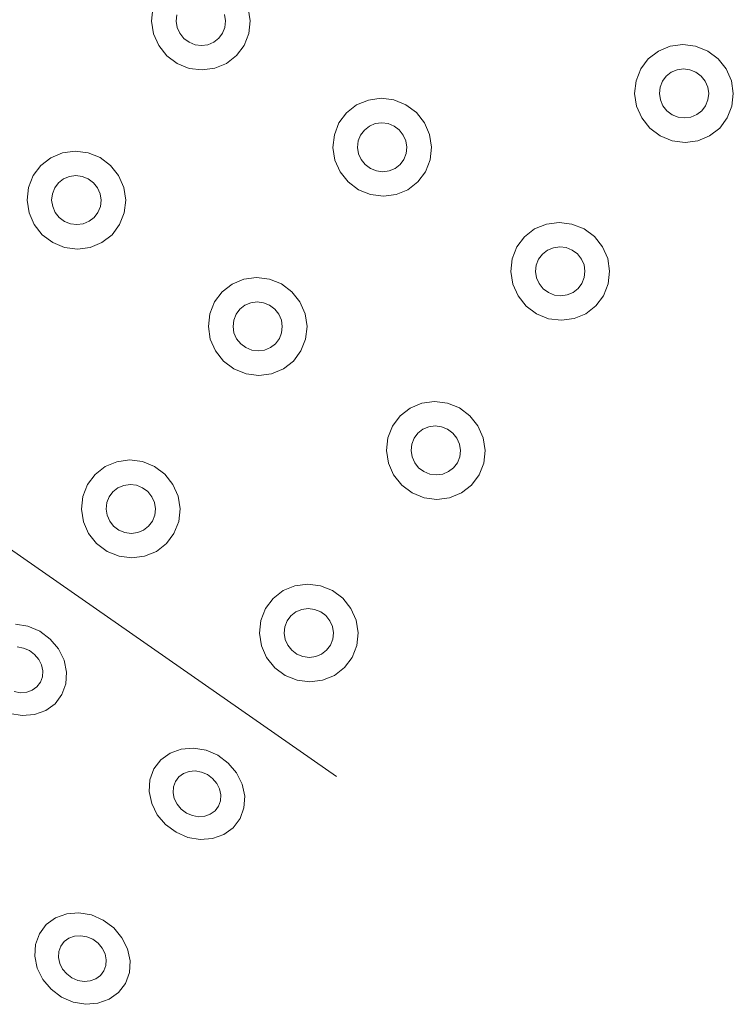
# Model space of a CAD drawing. Extents: x 5066 to 9756, y -2696 to -1109.
# Tile 131 of 208: x 9401.826 to 9402.155, y -2589.168 to -2588.715. Entities that reach past the tile are written whole.
import ezdxf

# ---------------------------------------------------------------- set-up
doc = ezdxf.new("R2010")
doc.units = 0
doc.header["$MEASUREMENT"] = 0
doc.layers.add('IFC-Elemento construtivo genérico-Contorno', color=253, linetype='CONTINUOUS', lineweight=5)

msp = doc.modelspace()

# ---------------------------------------------------------------- linework, layer by layer
at = {"layer": 'IFC-Elemento construtivo genérico-Contorno', "color": 8, "lineweight": 5}
for p, q in [((9401.88695, -2588.71521), (9401.88757, -2588.70938)), ((9401.89831, -2588.7152), (9401.89863, -2588.71228)), ((9401.92058, -2588.71226), (9401.92101, -2588.71518)), ((9401.93148, -2588.70933), (9401.93238, -2588.71517)), ((9401.88695, -2588.71521), (9401.88784, -2588.72105)), ((9401.89831, -2588.7152), (9401.89874, -2588.71812)), ((9401.9207, -2588.7181), (9401.92101, -2588.71518)), ((9401.93175, -2588.721), (9401.93238, -2588.71517)), ((9401.88784, -2588.72105), (9401.89023, -2588.72648)), ((9401.89874, -2588.71812), (9401.89995, -2588.72084)), ((9401.89995, -2588.72084), (9401.90179, -2588.72317)), ((9401.91788, -2588.72315), (9401.91964, -2588.72082)), ((9401.91964, -2588.72082), (9401.9207, -2588.7181)), ((9401.9296, -2588.72644), (9401.93175, -2588.721)), ((9401.90179, -2588.72317), (9401.90421, -2588.72496)), ((9401.90421, -2588.72496), (9401.90698, -2588.72608)), ((9401.90698, -2588.72608), (9401.90991, -2588.72646)), ((9401.90991, -2588.72646), (9401.91284, -2588.72608)), ((9401.91284, -2588.72608), (9401.91558, -2588.72494)), ((9401.91558, -2588.72494), (9401.91788, -2588.72315)), ((9402.1257, -2588.72675), (9402.13155, -2588.72598)), ((9402.13155, -2588.72598), (9402.13745, -2588.72675)), ((9401.89023, -2588.72648), (9401.89398, -2588.73114)), ((9401.92609, -2588.73112), (9401.9296, -2588.72644)), ((9402.11566, -2588.7326), (9402.12027, -2588.72901)), ((9402.12027, -2588.72901), (9402.1257, -2588.72675)), ((9402.13745, -2588.72675), (9402.143, -2588.72899)), ((9402.143, -2588.72899), (9402.1478, -2588.73257)), ((9401.89398, -2588.73114), (9401.89874, -2588.73472)), ((9401.89874, -2588.73472), (9401.90429, -2588.73697)), ((9401.91605, -2588.73696), (9401.92148, -2588.7347)), ((9401.92148, -2588.7347), (9401.92609, -2588.73112)), ((9402.11214, -2588.73727), (9402.11566, -2588.7326)), ((9402.1478, -2588.73257), (9402.15152, -2588.73723)), ((9401.90429, -2588.73697), (9401.91019, -2588.73773)), ((9401.91019, -2588.73773), (9401.91605, -2588.73696)), ((9402.11003, -2588.74271), (9402.11214, -2588.73727)), ((9402.12386, -2588.74056), (9402.1262, -2588.73877)), ((9402.1262, -2588.73877), (9402.1289, -2588.73764)), ((9402.1289, -2588.73764), (9402.13183, -2588.73725)), ((9402.13183, -2588.73725), (9402.1348, -2588.73763)), ((9402.1348, -2588.73763), (9402.13753, -2588.73876)), ((9402.13753, -2588.73876), (9402.13995, -2588.74054)), ((9402.15152, -2588.73723), (9402.1539, -2588.74267)), ((9402.10937, -2588.74854), (9402.11003, -2588.74271)), ((9402.12105, -2588.74562), (9402.12214, -2588.7429)), ((9402.12214, -2588.7429), (9402.12386, -2588.74056)), ((9402.13995, -2588.74054), (9402.14179, -2588.74288)), ((9402.14179, -2588.74288), (9402.143, -2588.74559)), ((9402.1539, -2588.74267), (9402.1548, -2588.7485)), ((9402.10937, -2588.74854), (9402.11027, -2588.75438)), ((9402.12073, -2588.74853), (9402.12105, -2588.74562)), ((9402.12073, -2588.74853), (9402.1212, -2588.75145)), ((9402.143, -2588.74559), (9402.14347, -2588.74851)), ((9402.14312, -2588.75143), (9402.14347, -2588.74851)), ((9402.15417, -2588.75433), (9402.1548, -2588.7485)), ((9401.98136, -2588.75379), (9401.98675, -2588.75154)), ((9401.98675, -2588.75154), (9401.99265, -2588.75076)), ((9401.99265, -2588.75076), (9401.99855, -2588.75153)), ((9401.99855, -2588.75153), (9402.00405, -2588.75377)), ((9402.1212, -2588.75145), (9402.12238, -2588.75417)), ((9402.14206, -2588.75415), (9402.14312, -2588.75143)), ((9401.97323, -2588.76205), (9401.97671, -2588.75738)), ((9401.97671, -2588.75738), (9401.98136, -2588.75379)), ((9402.00405, -2588.75377), (9402.00886, -2588.75735)), ((9402.00886, -2588.75735), (9402.01257, -2588.76201)), ((9402.11027, -2588.75438), (9402.11269, -2588.75981)), ((9402.12238, -2588.75417), (9402.12425, -2588.7565)), ((9402.12425, -2588.7565), (9402.12663, -2588.75829)), ((9402.138, -2588.75828), (9402.1403, -2588.75648)), ((9402.1403, -2588.75648), (9402.14206, -2588.75415)), ((9402.15202, -2588.75977), (9402.15417, -2588.75433)), ((9401.97109, -2588.76749), (9401.97323, -2588.76205)), ((9401.98726, -2588.76355), (9401.98995, -2588.76242)), ((9401.98995, -2588.76242), (9401.99288, -2588.76203)), ((9401.99288, -2588.76203), (9401.99585, -2588.76241)), ((9401.99585, -2588.76241), (9401.99859, -2588.76354)), ((9402.01257, -2588.76201), (9402.01495, -2588.76745)), ((9402.11269, -2588.75981), (9402.1164, -2588.76447)), ((9402.12663, -2588.75829), (9402.12941, -2588.75941)), ((9402.12941, -2588.75941), (9402.13234, -2588.75979)), ((9402.13234, -2588.75979), (9402.13527, -2588.75941)), ((9402.13527, -2588.75941), (9402.138, -2588.75828)), ((9402.14851, -2588.76445), (9402.15202, -2588.75977)), ((9401.9832, -2588.76768), (9401.98495, -2588.76534)), ((9401.98495, -2588.76534), (9401.98726, -2588.76355)), ((9401.99859, -2588.76354), (9402.00101, -2588.76532)), ((9402.00101, -2588.76532), (9402.00284, -2588.76766)), ((9402.1164, -2588.76447), (9402.12116, -2588.76805)), ((9402.1439, -2588.76803), (9402.14851, -2588.76445)), ((9401.97042, -2588.77332), (9401.97109, -2588.76749)), ((9401.98179, -2588.77331), (9401.9821, -2588.77039)), ((9401.9821, -2588.77039), (9401.9832, -2588.76768)), ((9402.00284, -2588.76766), (9402.00405, -2588.77037)), ((9402.00405, -2588.77037), (9402.00452, -2588.77329)), ((9402.01495, -2588.76745), (9402.01585, -2588.77328)), ((9402.12116, -2588.76805), (9402.12671, -2588.7703)), ((9402.12671, -2588.7703), (9402.13261, -2588.77106)), ((9402.13261, -2588.77106), (9402.13847, -2588.77029)), ((9402.13847, -2588.77029), (9402.1439, -2588.76803)), ((9401.8405, -2588.77809), (9401.84593, -2588.77583)), ((9401.84593, -2588.77583), (9401.85179, -2588.77506)), ((9401.85179, -2588.77506), (9401.85769, -2588.77582)), ((9401.85769, -2588.77582), (9401.8632, -2588.77806)), ((9401.97042, -2588.77332), (9401.97136, -2588.77916)), ((9401.98179, -2588.77331), (9401.98226, -2588.77623)), ((9402.00417, -2588.77621), (9402.00452, -2588.77329)), ((9402.01523, -2588.77911), (9402.01585, -2588.77328)), ((9401.56175, -2588.77718), (9401.97214, -2589.0628)), ((9401.83589, -2588.78167), (9401.8405, -2588.77809)), ((9401.8632, -2588.77806), (9401.868, -2588.78164)), ((9401.97136, -2588.77916), (9401.97374, -2588.78459)), ((9401.98226, -2588.77623), (9401.98343, -2588.77895)), ((9401.98343, -2588.77895), (9401.9853, -2588.78128)), ((9402.00136, -2588.78126), (9402.00312, -2588.77893)), ((9402.00312, -2588.77893), (9402.00417, -2588.77621)), ((9402.01308, -2588.78455), (9402.01523, -2588.77911)), ((9401.83238, -2588.78634), (9401.83589, -2588.78167)), ((9401.868, -2588.78164), (9401.87171, -2588.78631)), ((9401.97374, -2588.78459), (9401.97745, -2588.78925)), ((9401.9853, -2588.78128), (9401.98769, -2588.78307)), ((9401.98769, -2588.78307), (9401.99046, -2588.78419)), ((9401.99046, -2588.78419), (9401.99339, -2588.78457)), ((9401.99339, -2588.78457), (9401.99636, -2588.78419)), ((9401.99636, -2588.78419), (9401.99905, -2588.78305)), ((9401.99905, -2588.78305), (9402.00136, -2588.78126)), ((9402.00956, -2588.78923), (9402.01308, -2588.78455)), ((9401.83023, -2588.79178), (9401.83238, -2588.78634)), ((9401.84234, -2588.79197), (9401.84409, -2588.78964)), ((9401.84409, -2588.78964), (9401.8464, -2588.78784)), ((9401.8464, -2588.78784), (9401.84909, -2588.78671)), ((9401.84909, -2588.78671), (9401.85202, -2588.78633)), ((9401.85202, -2588.78633), (9401.85499, -2588.78671)), ((9401.85499, -2588.78671), (9401.85777, -2588.78783)), ((9401.85777, -2588.78783), (9401.86015, -2588.78962)), ((9401.86015, -2588.78962), (9401.86202, -2588.79195)), ((9401.87171, -2588.78631), (9401.87409, -2588.79174)), ((9401.97745, -2588.78925), (9401.98226, -2588.79283)), ((9402.00495, -2588.79281), (9402.00956, -2588.78923)), ((9401.8296, -2588.79761), (9401.83023, -2588.79178)), ((9401.84128, -2588.79469), (9401.84234, -2588.79197)), ((9401.86202, -2588.79195), (9401.8632, -2588.79467)), ((9401.87409, -2588.79174), (9401.87503, -2588.79758)), ((9401.98226, -2588.79283), (9401.98777, -2588.79508)), ((9401.99952, -2588.79507), (9402.00495, -2588.79281)), ((9401.8296, -2588.79761), (9401.8305, -2588.80345)), ((9401.84093, -2588.7976), (9401.84128, -2588.79469)), ((9401.84093, -2588.7976), (9401.8414, -2588.80052)), ((9401.8632, -2588.79467), (9401.86366, -2588.79758)), ((9401.86335, -2588.8005), (9401.86366, -2588.79758)), ((9401.87437, -2588.80341), (9401.87503, -2588.79758)), ((9401.98777, -2588.79508), (9401.99366, -2588.79584)), ((9401.99366, -2588.79584), (9401.99952, -2588.79507)), ((9401.8414, -2588.80052), (9401.84261, -2588.80324)), ((9401.84261, -2588.80324), (9401.84445, -2588.80557)), ((9401.8605, -2588.80556), (9401.86226, -2588.80322)), ((9401.86226, -2588.80322), (9401.86335, -2588.8005)), ((9401.8305, -2588.80345), (9401.83288, -2588.80888)), ((9401.84445, -2588.80557), (9401.84687, -2588.80736)), ((9401.84687, -2588.80736), (9401.8496, -2588.80848)), ((9401.8555, -2588.80848), (9401.8582, -2588.80735)), ((9401.8582, -2588.80735), (9401.8605, -2588.80556)), ((9401.87222, -2588.80884), (9401.87437, -2588.80341)), ((9402.06874, -2588.8086), (9402.0746, -2588.80782)), ((9402.0746, -2588.80782), (9402.0805, -2588.80859)), ((9401.83288, -2588.80888), (9401.83659, -2588.81355)), ((9401.8496, -2588.80848), (9401.85257, -2588.80886)), ((9401.85257, -2588.80886), (9401.8555, -2588.80848)), ((9401.86874, -2588.81352), (9401.87222, -2588.80884)), ((9402.0587, -2588.81444), (9402.06331, -2588.81085)), ((9402.06331, -2588.81085), (9402.06874, -2588.8086)), ((9402.0805, -2588.80859), (9402.08605, -2588.81083)), ((9402.08605, -2588.81083), (9402.09081, -2588.81441)), ((9401.83659, -2588.81355), (9401.8414, -2588.81713)), ((9401.86409, -2588.81711), (9401.86874, -2588.81352)), ((9402.05519, -2588.81911), (9402.0587, -2588.81444)), ((9402.09081, -2588.81441), (9402.09456, -2588.81907)), ((9401.8414, -2588.81713), (9401.84691, -2588.81937)), ((9401.84691, -2588.81937), (9401.8528, -2588.82013)), ((9401.8528, -2588.82013), (9401.8587, -2588.81936)), ((9401.8587, -2588.81936), (9401.86409, -2588.81711)), ((9402.05304, -2588.82455), (9402.05519, -2588.81911)), ((9402.06691, -2588.8224), (9402.06921, -2588.82061)), ((9402.06921, -2588.82061), (9402.07195, -2588.81948)), ((9402.07195, -2588.81948), (9402.07488, -2588.81909)), ((9402.07488, -2588.81909), (9402.0778, -2588.81947)), ((9402.0778, -2588.81947), (9402.08058, -2588.82059)), ((9402.08058, -2588.82059), (9402.083, -2588.82238)), ((9402.09456, -2588.81907), (9402.09695, -2588.8245)), ((9402.05241, -2588.83038), (9402.05304, -2588.82455)), ((9402.06409, -2588.82745), (9402.06515, -2588.82473)), ((9402.06515, -2588.82473), (9402.06691, -2588.8224)), ((9402.083, -2588.82238), (9402.08484, -2588.82471)), ((9402.08484, -2588.82471), (9402.08605, -2588.82743)), ((9402.09695, -2588.8245), (9402.09784, -2588.83034)), ((9402.05241, -2588.83038), (9402.05331, -2588.83622)), ((9402.06378, -2588.83037), (9402.06409, -2588.82745)), ((9402.06378, -2588.83037), (9402.06421, -2588.83329)), ((9402.08605, -2588.82743), (9402.08648, -2588.83035)), ((9402.08616, -2588.83327), (9402.08648, -2588.83035)), ((9402.09722, -2588.83617), (9402.09784, -2588.83034)), ((9401.92398, -2588.8362), (9401.92941, -2588.83394)), ((9401.92941, -2588.83394), (9401.93527, -2588.83317)), ((9401.93527, -2588.83317), (9401.94116, -2588.83393)), ((9401.94116, -2588.83393), (9401.94671, -2588.83617)), ((9402.06421, -2588.83329), (9402.06542, -2588.83601)), ((9402.08511, -2588.83599), (9402.08616, -2588.83327)), ((9401.91937, -2588.83978), (9401.92398, -2588.8362)), ((9401.94671, -2588.83617), (9401.95148, -2588.83975)), ((9402.05331, -2588.83622), (9402.05573, -2588.84165)), ((9402.06542, -2588.83601), (9402.0673, -2588.83834)), ((9402.0673, -2588.83834), (9402.06968, -2588.84013)), ((9402.08105, -2588.84011), (9402.08335, -2588.83832)), ((9402.08335, -2588.83832), (9402.08511, -2588.83599)), ((9402.09507, -2588.84161), (9402.09722, -2588.83617)), ((9401.91585, -2588.84446), (9401.91937, -2588.83978)), ((9401.95148, -2588.83975), (9401.95523, -2588.84442)), ((9402.05573, -2588.84165), (9402.05945, -2588.84632)), ((9402.06968, -2588.84013), (9402.07245, -2588.84125)), ((9402.07245, -2588.84125), (9402.07538, -2588.84163)), ((9402.07538, -2588.84163), (9402.07831, -2588.84124)), ((9402.07831, -2588.84124), (9402.08105, -2588.84011)), ((9402.09155, -2588.84628), (9402.09507, -2588.84161)), ((9401.9137, -2588.84989), (9401.91585, -2588.84446)), ((9401.92581, -2588.85008), (9401.92757, -2588.84775)), ((9401.92757, -2588.84775), (9401.92988, -2588.84595)), ((9401.92988, -2588.84595), (9401.93261, -2588.84482)), ((9401.93261, -2588.84482), (9401.93554, -2588.84444)), ((9401.93554, -2588.84444), (9401.93847, -2588.84482)), ((9401.93847, -2588.84482), (9401.94124, -2588.84594)), ((9401.94124, -2588.84594), (9401.94366, -2588.84773)), ((9401.94366, -2588.84773), (9401.9455, -2588.85006)), ((9401.95523, -2588.84442), (9401.95761, -2588.84985)), ((9402.05945, -2588.84632), (9402.06421, -2588.84989)), ((9402.08695, -2588.84987), (9402.09155, -2588.84628)), ((9401.91308, -2588.85573), (9401.9137, -2588.84989)), ((9401.92445, -2588.85572), (9401.92476, -2588.8528)), ((9401.92476, -2588.8528), (9401.92581, -2588.85008)), ((9401.9455, -2588.85006), (9401.94671, -2588.85278)), ((9401.94671, -2588.85278), (9401.94714, -2588.8557)), ((9401.95761, -2588.84985), (9401.95851, -2588.85569)), ((9402.06421, -2588.84989), (9402.06976, -2588.85214)), ((9402.06976, -2588.85214), (9402.07566, -2588.8529)), ((9402.07566, -2588.8529), (9402.08152, -2588.85213)), ((9402.08152, -2588.85213), (9402.08695, -2588.84987)), ((9401.91308, -2588.85573), (9401.91398, -2588.86156)), ((9401.92445, -2588.85572), (9401.92488, -2588.85863)), ((9401.94683, -2588.85862), (9401.94714, -2588.8557)), ((9401.95788, -2588.86152), (9401.95851, -2588.85569)), ((9401.91398, -2588.86156), (9401.9164, -2588.86699)), ((9401.92488, -2588.85863), (9401.92609, -2588.86135)), ((9401.92609, -2588.86135), (9401.92796, -2588.86368)), ((9401.94402, -2588.86367), (9401.94577, -2588.86133)), ((9401.94577, -2588.86133), (9401.94683, -2588.85862)), ((9401.95573, -2588.86696), (9401.95788, -2588.86152)), ((9401.92796, -2588.86368), (9401.93034, -2588.86547)), ((9401.93034, -2588.86547), (9401.93312, -2588.86659)), ((9401.93312, -2588.86659), (9401.93605, -2588.86697)), ((9401.93605, -2588.86697), (9401.93898, -2588.86659)), ((9401.93898, -2588.86659), (9401.94171, -2588.86546)), ((9401.94171, -2588.86546), (9401.94402, -2588.86367)), ((9401.9164, -2588.86699), (9401.92011, -2588.87166)), ((9401.95222, -2588.87163), (9401.95573, -2588.86696)), ((9401.92011, -2588.87166), (9401.92488, -2588.87524)), ((9401.92488, -2588.87524), (9401.93042, -2588.87748)), ((9401.94218, -2588.87747), (9401.94761, -2588.87522)), ((9401.94761, -2588.87522), (9401.95222, -2588.87163)), ((9401.93042, -2588.87748), (9401.93632, -2588.87824)), ((9401.93632, -2588.87824), (9401.94218, -2588.87747)), ((9402.00136, -2588.89684), (9402.00597, -2588.89326)), ((9402.00597, -2588.89326), (9402.0114, -2588.891)), ((9402.0114, -2588.891), (9402.01726, -2588.89023)), ((9402.01726, -2588.89023), (9402.02316, -2588.89099)), ((9402.02316, -2588.89099), (9402.0287, -2588.89323)), ((9402.0287, -2588.89323), (9402.03347, -2588.89681)), ((9401.99784, -2588.90152), (9402.00136, -2588.89684)), ((9402.03347, -2588.89681), (9402.03718, -2588.90148)), ((9401.9957, -2588.90696), (9401.99784, -2588.90152)), ((9402.00956, -2588.9048), (9402.01187, -2588.90301)), ((9402.01187, -2588.90301), (9402.0146, -2588.90188)), ((9402.0146, -2588.90188), (9402.01753, -2588.9015)), ((9402.01753, -2588.9015), (9402.02046, -2588.90188)), ((9402.02046, -2588.90188), (9402.02323, -2588.903)), ((9402.02323, -2588.903), (9402.02562, -2588.90479)), ((9402.03718, -2588.90148), (9402.0396, -2588.90691)), ((9401.99507, -2588.91279), (9401.9957, -2588.90696)), ((9402.00675, -2588.90986), (9402.0078, -2588.90714)), ((9402.0078, -2588.90714), (9402.00956, -2588.9048)), ((9402.02562, -2588.90479), (9402.02749, -2588.90712)), ((9402.02749, -2588.90712), (9402.0287, -2588.90984)), ((9402.0396, -2588.90691), (9402.0405, -2588.91275)), ((9402.00644, -2588.91278), (9402.00675, -2588.90986)), ((9402.0287, -2588.90984), (9402.02913, -2588.91276)), ((9401.99507, -2588.91279), (9401.99597, -2588.91862)), ((9402.00644, -2588.91278), (9402.00687, -2588.9157)), ((9402.00687, -2588.9157), (9402.00808, -2588.91841)), ((9402.02777, -2588.91839), (9402.02882, -2588.91567)), ((9402.02882, -2588.91567), (9402.02913, -2588.91276)), ((9402.03988, -2588.91858), (9402.0405, -2588.91275)), ((9401.86089, -2588.92377), (9401.86554, -2588.92019)), ((9401.86554, -2588.92019), (9401.87097, -2588.91793)), ((9401.87097, -2588.91793), (9401.87683, -2588.91716)), ((9401.87683, -2588.91716), (9401.88273, -2588.91792)), ((9401.88273, -2588.91792), (9401.88823, -2588.92016)), ((9401.88823, -2588.92016), (9401.89304, -2588.92374)), ((9401.99597, -2588.91862), (9401.99835, -2588.92405)), ((9402.00808, -2588.91841), (9402.00991, -2588.92074)), ((9402.00991, -2588.92074), (9402.01234, -2588.92253)), ((9402.0237, -2588.92252), (9402.02601, -2588.92073)), ((9402.02601, -2588.92073), (9402.02777, -2588.91839)), ((9402.03773, -2588.92402), (9402.03988, -2588.91858)), ((9401.85741, -2588.92844), (9401.86089, -2588.92377)), ((9401.89304, -2588.92374), (9401.89675, -2588.92841)), ((9401.99835, -2588.92405), (9402.0021, -2588.92872)), ((9402.01234, -2588.92253), (9402.01511, -2588.92365)), ((9402.01511, -2588.92365), (9402.01804, -2588.92404)), ((9402.01804, -2588.92404), (9402.02097, -2588.92365)), ((9402.02097, -2588.92365), (9402.0237, -2588.92252)), ((9402.03421, -2588.92869), (9402.03773, -2588.92402)), ((9401.85527, -2588.93388), (9401.85741, -2588.92844)), ((9401.86913, -2588.93174), (9401.87144, -2588.92994)), ((9401.87144, -2588.92994), (9401.87413, -2588.92882)), ((9401.87413, -2588.92882), (9401.87706, -2588.92842)), ((9401.87706, -2588.92842), (9401.88003, -2588.92881)), ((9401.88003, -2588.92881), (9401.8828, -2588.92993)), ((9401.8828, -2588.92993), (9401.88519, -2588.93172)), ((9401.89675, -2588.92841), (9401.89913, -2588.93384)), ((9402.0021, -2588.92872), (9402.00687, -2588.9323)), ((9402.0296, -2588.93227), (9402.03421, -2588.92869)), ((9401.85464, -2588.93972), (9401.85527, -2588.93388)), ((9401.86632, -2588.93679), (9401.86738, -2588.93407)), ((9401.86738, -2588.93407), (9401.86913, -2588.93174)), ((9401.88519, -2588.93172), (9401.88706, -2588.93405)), ((9401.88706, -2588.93405), (9401.88823, -2588.93677)), ((9401.89913, -2588.93384), (9401.90007, -2588.93967)), ((9402.00687, -2588.9323), (9402.01241, -2588.93454)), ((9402.01241, -2588.93454), (9402.01831, -2588.9353)), ((9402.01831, -2588.9353), (9402.02417, -2588.93453)), ((9402.02417, -2588.93453), (9402.0296, -2588.93227)), ((9401.86597, -2588.93971), (9401.86632, -2588.93679)), ((9401.88823, -2588.93677), (9401.8887, -2588.93968)), ((9401.85464, -2588.93972), (9401.85554, -2588.94555)), ((9401.86597, -2588.93971), (9401.86644, -2588.94262)), ((9401.86644, -2588.94262), (9401.86765, -2588.94534)), ((9401.8873, -2588.94532), (9401.88839, -2588.9426)), ((9401.88839, -2588.9426), (9401.8887, -2588.93968)), ((9401.89941, -2588.94551), (9401.90007, -2588.93967)), ((9401.85554, -2588.94555), (9401.85792, -2588.95098)), ((9401.86765, -2588.94534), (9401.86948, -2588.94767)), ((9401.86948, -2588.94767), (9401.87187, -2588.94946)), ((9401.88323, -2588.94945), (9401.88554, -2588.94766)), ((9401.88554, -2588.94766), (9401.8873, -2588.94532)), ((9401.89726, -2588.95095), (9401.89941, -2588.94551)), ((9401.85792, -2588.95098), (9401.86163, -2588.95565)), ((9401.87187, -2588.94946), (9401.87464, -2588.95058)), ((9401.87464, -2588.95058), (9401.87761, -2588.95096)), ((9401.87761, -2588.95096), (9401.88054, -2588.95058)), ((9401.88054, -2588.95058), (9401.88323, -2588.94945)), ((9401.89378, -2588.95562), (9401.89726, -2588.95095)), ((9401.86163, -2588.95565), (9401.86644, -2588.95923)), ((9401.88913, -2588.95921), (9401.89378, -2588.95562)), ((9401.86644, -2588.95923), (9401.87195, -2588.96147)), ((9401.87195, -2588.96147), (9401.87784, -2588.96224)), ((9401.87784, -2588.96224), (9401.88374, -2588.96146)), ((9401.88374, -2588.96146), (9401.88913, -2588.95921)), ((9401.94753, -2588.97725), (9401.95296, -2588.97499)), ((9401.95296, -2588.97499), (9401.95882, -2588.97422)), ((9401.95882, -2588.97422), (9401.96472, -2588.97498)), ((9401.96472, -2588.97498), (9401.97023, -2588.97722)), ((9401.94288, -2588.98083), (9401.94753, -2588.97725)), ((9401.97023, -2588.97722), (9401.97503, -2588.9808)), ((9401.93941, -2588.9855), (9401.94288, -2588.98083)), ((9401.97503, -2588.9808), (9401.97874, -2588.98547)), ((9401.93726, -2588.99094), (9401.93941, -2588.9855)), ((9401.94937, -2588.99113), (9401.95113, -2588.98879)), ((9401.95113, -2588.98879), (9401.95343, -2588.987)), ((9401.95343, -2588.987), (9401.95613, -2588.98587)), ((9401.95613, -2588.98587), (9401.95905, -2588.98549)), ((9401.95905, -2588.98549), (9401.96202, -2588.98587)), ((9401.96202, -2588.98587), (9401.9648, -2588.98699)), ((9401.9648, -2588.98699), (9401.96718, -2588.98878)), ((9401.96718, -2588.98878), (9401.96902, -2588.99111)), ((9401.97874, -2588.98547), (9401.98113, -2588.9909)), ((9401.82429, -2588.99264), (9401.83003, -2588.99363)), ((9401.83003, -2588.99363), (9401.83546, -2588.99599)), ((9401.93659, -2588.99677), (9401.93726, -2588.99094)), ((9401.94827, -2588.99385), (9401.94937, -2588.99113)), ((9401.96902, -2588.99111), (9401.97023, -2588.99383)), ((9401.98113, -2588.9909), (9401.98202, -2588.99674)), ((9401.83546, -2588.99599), (9401.84027, -2588.99955)), ((9401.93659, -2588.99677), (9401.93753, -2589.00261)), ((9401.94796, -2588.99676), (9401.94827, -2588.99385)), ((9401.94796, -2588.99676), (9401.94843, -2588.99968)), ((9401.97023, -2588.99383), (9401.9707, -2588.99675)), ((9401.97034, -2588.99966), (9401.9707, -2588.99675)), ((9401.9814, -2589.00257), (9401.98202, -2588.99674)), ((9401.84027, -2588.99955), (9401.84409, -2589.00407)), ((9401.93753, -2589.00261), (9401.93991, -2589.00804)), ((9401.94843, -2588.99968), (9401.9496, -2589.0024)), ((9401.9496, -2589.0024), (9401.95148, -2589.00473)), ((9401.96753, -2589.00472), (9401.96929, -2589.00238)), ((9401.96929, -2589.00238), (9401.97034, -2588.99966)), ((9401.97925, -2589.008), (9401.9814, -2589.00257)), ((9401.82507, -2589.00317), (9401.82792, -2589.00366)), ((9401.82792, -2589.00366), (9401.83066, -2589.00484)), ((9401.83066, -2589.00484), (9401.83308, -2589.00662)), ((9401.83308, -2589.00662), (9401.83495, -2589.00888)), ((9401.84409, -2589.00407), (9401.84667, -2589.00925)), ((9401.95148, -2589.00473), (9401.95386, -2589.00652)), ((9401.95386, -2589.00652), (9401.95663, -2589.00764)), ((9401.96253, -2589.00764), (9401.96523, -2589.00651)), ((9401.96523, -2589.00651), (9401.96753, -2589.00472)), ((9401.83495, -2589.00888), (9401.83624, -2589.01147)), ((9401.83624, -2589.01147), (9401.83683, -2589.01421)), ((9401.84667, -2589.00925), (9401.8478, -2589.01473)), ((9401.93991, -2589.00804), (9401.94363, -2589.01271)), ((9401.95663, -2589.00764), (9401.9596, -2589.00802)), ((9401.9596, -2589.00802), (9401.96253, -2589.00764)), ((9401.97577, -2589.01268), (9401.97925, -2589.008)), ((9401.83667, -2589.01692), (9401.83683, -2589.01421)), ((9401.84745, -2589.02015), (9401.8478, -2589.01473)), ((9401.94363, -2589.01271), (9401.94843, -2589.01629)), ((9401.94843, -2589.01629), (9401.95394, -2589.01853)), ((9401.9657, -2589.01852), (9401.97113, -2589.01627)), ((9401.97113, -2589.01627), (9401.97577, -2589.01268)), ((9401.83417, -2589.0215), (9401.83573, -2589.0194)), ((9401.83573, -2589.0194), (9401.83667, -2589.01692)), ((9401.84566, -2589.02512), (9401.84745, -2589.02015)), ((9401.95394, -2589.01853), (9401.95984, -2589.01929)), ((9401.95984, -2589.01929), (9401.9657, -2589.01852)), ((9401.82374, -2589.02372), (9401.82663, -2589.02421)), ((9401.82663, -2589.02421), (9401.82945, -2589.02399)), ((9401.82945, -2589.02399), (9401.83202, -2589.02306)), ((9401.83202, -2589.02306), (9401.83417, -2589.0215)), ((9401.84249, -2589.02931), (9401.84566, -2589.02512)), ((9401.8382, -2589.03244), (9401.84249, -2589.02931)), ((9401.82167, -2589.03375), (9401.82741, -2589.03474)), ((9401.82741, -2589.03474), (9401.83304, -2589.03429)), ((9401.83304, -2589.03429), (9401.8382, -2589.03244)), ((9401.8912, -2589.05513), (9401.8955, -2589.052)), ((9401.8955, -2589.052), (9401.90062, -2589.05015)), ((9401.90062, -2589.05015), (9401.90628, -2589.0497)), ((9401.90628, -2589.0497), (9401.91202, -2589.05069)), ((9401.91202, -2589.05069), (9401.91745, -2589.05304)), ((9401.888, -2589.05932), (9401.8912, -2589.05513)), ((9401.91745, -2589.05304), (9401.92226, -2589.05661)), ((9401.92226, -2589.05661), (9401.92609, -2589.06113)), ((9401.8862, -2589.06429), (9401.888, -2589.05932)), ((9401.89952, -2589.06294), (9401.90167, -2589.06137)), ((9401.90167, -2589.06137), (9401.90421, -2589.06045)), ((9401.90421, -2589.06045), (9401.90706, -2589.06023)), ((9401.90706, -2589.06023), (9401.90991, -2589.06072)), ((9401.90991, -2589.06072), (9401.91265, -2589.0619)), ((9401.92609, -2589.06113), (9401.92866, -2589.06631)), ((9401.88585, -2589.0697), (9401.8862, -2589.06429)), ((9401.89702, -2589.06752), (9401.89792, -2589.06504)), ((9401.89792, -2589.06504), (9401.89952, -2589.06294)), ((9401.91265, -2589.0619), (9401.91503, -2589.06368)), ((9401.91503, -2589.06368), (9401.91695, -2589.06594)), ((9401.91695, -2589.06594), (9401.91823, -2589.06853)), ((9401.88585, -2589.0697), (9401.88698, -2589.07519)), ((9401.89683, -2589.07023), (9401.89702, -2589.06752)), ((9401.89683, -2589.07023), (9401.89741, -2589.07297)), ((9401.91823, -2589.06853), (9401.91882, -2589.07127)), ((9401.92866, -2589.06631), (9401.9298, -2589.07179)), ((9401.88698, -2589.07519), (9401.88956, -2589.08037)), ((9401.89741, -2589.07297), (9401.8987, -2589.07556)), ((9401.91773, -2589.07646), (9401.91863, -2589.07398)), ((9401.91863, -2589.07398), (9401.91882, -2589.07127)), ((9401.92945, -2589.0772), (9401.9298, -2589.07179)), ((9401.8987, -2589.07556), (9401.90062, -2589.07782)), ((9401.90062, -2589.07782), (9401.903, -2589.0796)), ((9401.903, -2589.0796), (9401.90573, -2589.08078)), ((9401.91398, -2589.08012), (9401.91616, -2589.07856)), ((9401.91616, -2589.07856), (9401.91773, -2589.07646)), ((9401.92765, -2589.08217), (9401.92945, -2589.0772)), ((9401.88956, -2589.08037), (9401.89339, -2589.08489)), ((9401.90573, -2589.08078), (9401.90859, -2589.08127)), ((9401.90859, -2589.08127), (9401.91144, -2589.08105)), ((9401.91144, -2589.08105), (9401.91398, -2589.08012)), ((9401.92448, -2589.08637), (9401.92765, -2589.08217)), ((9401.89339, -2589.08489), (9401.8982, -2589.08845)), ((9401.8982, -2589.08845), (9401.90363, -2589.09081)), ((9401.92015, -2589.0895), (9401.92448, -2589.08637)), ((9401.90363, -2589.09081), (9401.90937, -2589.09179)), ((9401.90937, -2589.09179), (9401.91503, -2589.09135)), ((9401.91503, -2589.09135), (9401.92015, -2589.0895)), ((9401.83843, -2589.13092), (9401.84273, -2589.12779)), ((9401.84273, -2589.12779), (9401.84788, -2589.12594)), ((9401.84788, -2589.12594), (9401.85351, -2589.1255)), ((9401.85351, -2589.1255), (9401.85925, -2589.12649)), ((9401.85925, -2589.12649), (9401.86472, -2589.12884)), ((9401.86472, -2589.12884), (9401.86952, -2589.1324)), ((9401.83527, -2589.13511), (9401.83843, -2589.13092)), ((9401.86952, -2589.1324), (9401.87331, -2589.13693)), ((9401.83343, -2589.14008), (9401.83527, -2589.13511)), ((9401.84675, -2589.13873), (9401.8489, -2589.13717)), ((9401.8489, -2589.13717), (9401.85148, -2589.13624)), ((9401.85148, -2589.13624), (9401.85429, -2589.13602)), ((9401.85429, -2589.13602), (9401.85718, -2589.13652)), ((9401.85718, -2589.13652), (9401.85988, -2589.13769)), ((9401.85988, -2589.13769), (9401.8623, -2589.13947)), ((9401.87331, -2589.13693), (9401.87589, -2589.14211)), ((9401.83312, -2589.1455), (9401.83343, -2589.14008)), ((9401.84425, -2589.14331), (9401.84515, -2589.14083)), ((9401.84515, -2589.14083), (9401.84675, -2589.13873)), ((9401.8623, -2589.13947), (9401.86421, -2589.14174)), ((9401.86421, -2589.14174), (9401.8655, -2589.14432)), ((9401.87589, -2589.14211), (9401.87706, -2589.14759)), ((9401.83312, -2589.1455), (9401.83425, -2589.15098)), ((9401.84409, -2589.14602), (9401.84425, -2589.14331)), ((9401.84409, -2589.14602), (9401.84468, -2589.14876)), ((9401.8655, -2589.14432), (9401.86605, -2589.14707)), ((9401.86589, -2589.14977), (9401.86605, -2589.14707)), ((9401.87671, -2589.153), (9401.87706, -2589.14759)), ((9401.83425, -2589.15098), (9401.83683, -2589.15616)), ((9401.84468, -2589.14876), (9401.84593, -2589.15135)), ((9401.84593, -2589.15135), (9401.84784, -2589.15362)), ((9401.86499, -2589.15226), (9401.86589, -2589.14977)), ((9401.83683, -2589.15616), (9401.84066, -2589.16069)), ((9401.84784, -2589.15362), (9401.85027, -2589.1554)), ((9401.85027, -2589.1554), (9401.853, -2589.15657)), ((9401.853, -2589.15657), (9401.85585, -2589.15707)), ((9401.85866, -2589.15684), (9401.86124, -2589.15592)), ((9401.86124, -2589.15592), (9401.86339, -2589.15435)), ((9401.86339, -2589.15435), (9401.86499, -2589.15226)), ((9401.87488, -2589.15797), (9401.87671, -2589.153)), ((9401.84066, -2589.16069), (9401.84542, -2589.16425)), ((9401.85585, -2589.15707), (9401.85866, -2589.15684)), ((9401.87171, -2589.16217), (9401.87488, -2589.15797)), ((9401.84542, -2589.16425), (9401.85089, -2589.1666)), ((9401.86226, -2589.16714), (9401.86741, -2589.16529)), ((9401.86741, -2589.16529), (9401.87171, -2589.16217)), ((9401.85089, -2589.1666), (9401.85663, -2589.16759)), ((9401.85663, -2589.16759), (9401.86226, -2589.16714))]:
    msp.add_line(p, q, dxfattribs=at)

doc.saveas('drawing.dxf')
